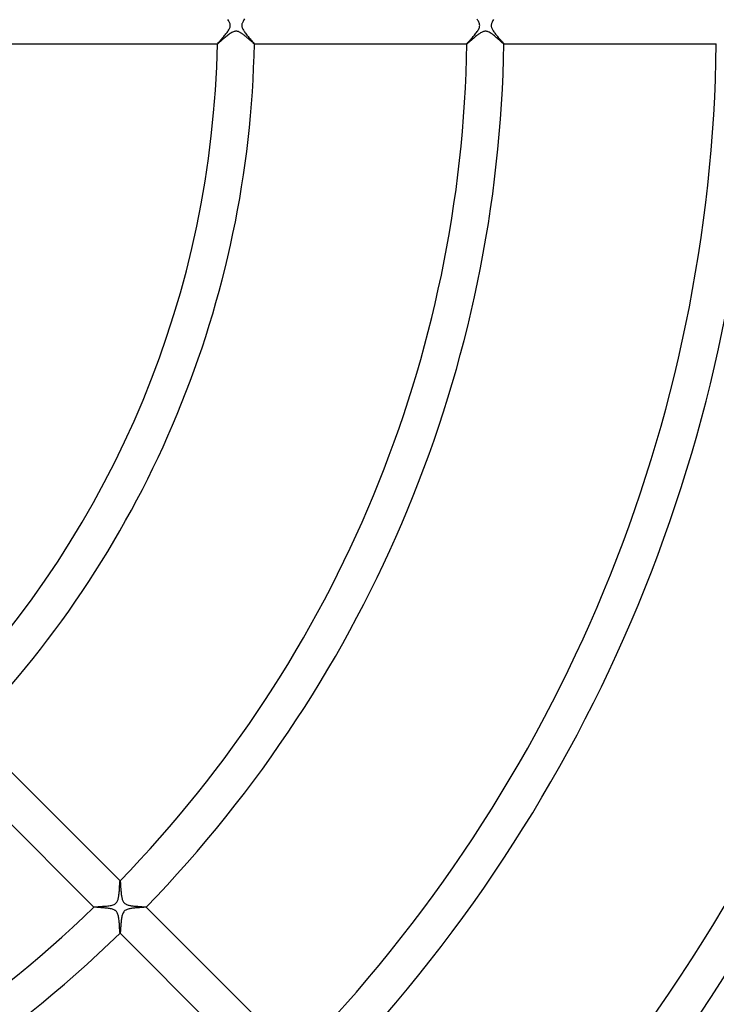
# Model space of a CAD drawing. Header units: millimetres. Extents: x -485 to 485, y -485 to 485.
# Tile 43 of 110: x 85 to 160, y -106 to 1. Entities that reach past the tile are written whole.
import ezdxf

# ---------------------------------------------------------------- set-up
doc = ezdxf.new("R2010")
doc.units = ezdxf.units.MM
doc.layers.add('HIDDEN', color=7, linetype='Continuous')
doc.layers.add('THICK', color=7, linetype='Continuous')

msp = doc.modelspace()

# ---------------------------------------------------------------- linework, layer by layer
at = {"layer": 'HIDDEN'}
for p, q in [((107.18, -1.01), (107.09, -1.08)), ((107.27, -0.94), (107.18, -1.01)), ((107.36, -0.88), (107.27, -0.94)), ((107.44, -0.83), (107.36, -0.88)), ((107.53, -0.77), (107.44, -0.83)), ((107.62, -0.73), (107.53, -0.77)), ((107.71, -0.69), (107.62, -0.73)), ((107.79, -0.66), (107.71, -0.69)), ((107.87, -0.64), (107.79, -0.66)), ((107.95, -0.63), (107.87, -0.64)), ((108.03, -0.63), (107.95, -0.63)), ((108.1, -0.63), (108.03, -0.63)), ((108.17, -0.65), (108.1, -0.63)), ((108.25, -0.67), (108.17, -0.65)), ((108.31, -0.7), (108.25, -0.67)), ((108.38, -0.73), (108.31, -0.7)), ((108.44, -0.76), (108.38, -0.73)), ((108.5, -0.79), (108.44, -0.76)), ((108.56, -0.83), (108.5, -0.79)), ((108.62, -0.87), (108.56, -0.83)), ((108.68, -0.91), (108.62, -0.87)), ((108.74, -0.96), (108.68, -0.91)), ((108.8, -1), (108.74, -0.96)), ((108.87, -1.05), (108.8, -1)), ((108.93, -1.1), (108.87, -1.05)), ((134.18, -1.01), (134.1, -1.07)), ((134.26, -0.95), (134.18, -1.01)), ((134.34, -0.9), (134.26, -0.95)), ((134.41, -0.85), (134.34, -0.9)), ((134.48, -0.8), (134.41, -0.85)), ((134.56, -0.76), (134.48, -0.8)), ((134.63, -0.72), (134.56, -0.76)), ((134.7, -0.69), (134.63, -0.72)), ((134.78, -0.66), (134.7, -0.69)), ((134.85, -0.64), (134.78, -0.66)), ((134.92, -0.63), (134.85, -0.64)), ((134.99, -0.62), (134.92, -0.63)), ((135.06, -0.63), (134.99, -0.62)), ((135.14, -0.64), (135.06, -0.63)), ((135.22, -0.66), (135.14, -0.64)), ((135.31, -0.69), (135.22, -0.66)), ((135.41, -0.74), (135.31, -0.69)), ((135.52, -0.8), (135.41, -0.74)), ((135.63, -0.88), (135.52, -0.8)), ((135.75, -0.96), (135.63, -0.88)), ((135.86, -1.05), (135.75, -0.96)), ((135.98, -1.14), (135.86, -1.05)), ((105.98, -2), (105.98, -2)), ((105.98, -2), (105.98, -2)), ((105.98, -2), (105.98, -2)), ((105.98, -2), (105.98, -2)), ((105.98, -2), (105.98, -2)), ((105.98, -2), (105.98, -2)), ((105.98, -2), (105.98, -2)), ((106, -2), (105.98, -2)), ((106.02, -1.98), (106, -2)), ((106.05, -1.96), (106.02, -1.98)), ((106.09, -1.93), (106.05, -1.96)), ((106.13, -1.89), (106.09, -1.93)), ((106.19, -1.84), (106.13, -1.89)), ((106.25, -1.79), (106.19, -1.84)), ((106.32, -1.73), (106.25, -1.79)), ((106.39, -1.67), (106.32, -1.73)), ((106.47, -1.6), (106.39, -1.67)), ((106.55, -1.53), (106.47, -1.6)), ((106.64, -1.46), (106.55, -1.53)), ((106.72, -1.38), (106.64, -1.46)), ((106.82, -1.3), (106.72, -1.38)), ((106.91, -1.23), (106.82, -1.3)), ((107, -1.15), (106.91, -1.23)), ((107.09, -1.08), (107, -1.15)), ((108.99, -1.15), (108.93, -1.1)), ((109.06, -1.21), (108.99, -1.15)), ((109.12, -1.26), (109.06, -1.21)), ((109.18, -1.31), (109.12, -1.26)), ((109.24, -1.37), (109.18, -1.31)), ((109.31, -1.42), (109.24, -1.37)), ((109.37, -1.47), (109.31, -1.42)), ((109.42, -1.52), (109.37, -1.47)), ((109.48, -1.57), (109.42, -1.52)), ((109.53, -1.62), (109.48, -1.57)), ((109.59, -1.67), (109.53, -1.62)), ((109.63, -1.71), (109.59, -1.67)), ((109.68, -1.75), (109.63, -1.71)), ((109.73, -1.79), (109.68, -1.75)), ((109.77, -1.83), (109.73, -1.79)), ((109.81, -1.86), (109.77, -1.83)), ((109.84, -1.89), (109.81, -1.86)), ((109.87, -1.92), (109.84, -1.89)), ((109.9, -1.94), (109.87, -1.92)), ((109.93, -1.96), (109.9, -1.94)), ((109.95, -1.98), (109.93, -1.96)), ((109.96, -1.99), (109.95, -1.98)), ((109.97, -2), (109.96, -1.99)), ((109.98, -2), (109.97, -2)), ((109.98, -2), (109.98, -2)), ((109.98, -2), (109.98, -2)), ((109.98, -2), (109.98, -2)), ((109.98, -2), (109.98, -2)), ((109.98, -2), (109.98, -2)), ((109.98, -2), (109.98, -2)), ((109.98, -2), (109.98, -2)), ((132.98, -2), (132.99, -2)), ((132.98, -2), (132.98, -2)), ((132.99, -2), (132.99, -2)), ((132.99, -2), (132.99, -2)), ((132.99, -2), (132.99, -2)), ((132.99, -2), (132.99, -2)), ((132.99, -2), (132.98, -2)), ((133, -2), (132.99, -2)), ((133.02, -1.98), (133, -2)), ((133.05, -1.96), (133.02, -1.98)), ((133.09, -1.93), (133.05, -1.96)), ((133.14, -1.89), (133.09, -1.93)), ((133.19, -1.84), (133.14, -1.89)), ((133.25, -1.79), (133.19, -1.84)), ((133.31, -1.74), (133.25, -1.79)), ((133.38, -1.68), (133.31, -1.74)), ((133.45, -1.62), (133.38, -1.68)), ((133.53, -1.55), (133.45, -1.62)), ((133.6, -1.48), (133.53, -1.55)), ((133.69, -1.41), (133.6, -1.48)), ((133.77, -1.34), (133.69, -1.41)), ((133.85, -1.27), (133.77, -1.34)), ((133.93, -1.21), (133.85, -1.27)), ((134.02, -1.14), (133.93, -1.21)), ((134.1, -1.07), (134.02, -1.14)), ((136.09, -1.24), (135.98, -1.14)), ((136.2, -1.33), (136.09, -1.24)), ((136.31, -1.43), (136.2, -1.33)), ((136.42, -1.52), (136.31, -1.43)), ((136.51, -1.6), (136.42, -1.52)), ((136.6, -1.68), (136.51, -1.6)), ((136.68, -1.75), (136.6, -1.68)), ((136.75, -1.81), (136.68, -1.75)), ((136.82, -1.87), (136.75, -1.81)), ((136.87, -1.92), (136.82, -1.87)), ((136.91, -1.95), (136.87, -1.92)), ((136.95, -1.98), (136.91, -1.95)), ((136.97, -1.99), (136.95, -1.98)), ((136.98, -2), (136.97, -1.99)), ((136.99, -2), (136.98, -2)), ((136.98, -2), (136.98, -2)), ((136.98, -2), (136.98, -2)), ((136.98, -2), (136.98, -2)), ((136.98, -2), (136.99, -2)), ((136.99, -2), (136.99, -2)), ((136.99, -2), (136.99, -2)), ((159.99, -2), (159.99, -2)), ((95.45, -92.62), (95.45, -92.62)), ((95.45, -92.62), (95.45, -92.62)), ((95.45, -92.62), (95.45, -92.62)), ((95.45, -92.62), (95.45, -92.62)), ((95.45, -92.62), (95.45, -92.62)), ((95.45, -92.62), (95.45, -92.62)), ((95.45, -92.62), (95.45, -92.62)), ((95.45, -92.62), (95.45, -92.63)), ((95.45, -92.63), (95.46, -92.65)), ((95.46, -92.65), (95.46, -92.67)), ((95.46, -92.67), (95.47, -92.71)), ((95.47, -92.71), (95.47, -92.75)), ((95.47, -92.75), (95.48, -92.8)), ((95.48, -92.8), (95.48, -92.86)), ((95.48, -92.86), (95.49, -92.92)), ((95.49, -92.92), (95.49, -92.99)), ((95.49, -92.99), (95.5, -93.07)), ((95.5, -93.07), (95.5, -93.15)), ((95.5, -93.15), (95.51, -93.24)), ((95.51, -93.24), (95.51, -93.32)), ((95.51, -93.32), (95.52, -93.42)), ((95.52, -93.42), (95.53, -93.51)), ((95.53, -93.51), (95.54, -93.61)), ((95.54, -93.61), (95.54, -93.71)), ((95.54, -93.71), (95.55, -93.81)), ((95.55, -93.81), (95.56, -93.9)), ((95.56, -93.9), (95.57, -94)), ((95.57, -94), (95.58, -94.09)), ((95.58, -94.09), (95.6, -94.19)), ((95.6, -94.19), (95.61, -94.28)), ((95.61, -94.28), (95.63, -94.36)), ((95.63, -94.36), (95.64, -94.45)), ((95.64, -94.45), (95.66, -94.53)), ((95.66, -94.53), (95.68, -94.62)), ((95.68, -94.62), (95.71, -94.7)), ((95.71, -94.7), (95.74, -94.78)), ((95.74, -94.78), (95.78, -94.85)), ((95.78, -94.85), (95.82, -94.91)), ((92.62, -95.45), (92.62, -95.45)), ((92.62, -95.45), (92.62, -95.45)), ((92.62, -95.45), (92.62, -95.45)), ((92.62, -95.45), (92.62, -95.45)), ((92.62, -95.45), (92.62, -95.45)), ((92.62, -95.45), (92.62, -95.45)), ((92.62, -95.45), (92.62, -95.45)), ((92.63, -95.46), (92.62, -95.45)), ((92.66, -95.46), (92.63, -95.46)), ((92.7, -95.47), (92.66, -95.46)), ((92.75, -95.47), (92.7, -95.47)), ((92.82, -95.48), (92.75, -95.47)), ((92.89, -95.48), (92.82, -95.48)), ((92.98, -95.49), (92.89, -95.48)), ((93.07, -95.5), (92.98, -95.49)), ((93.17, -95.5), (93.07, -95.5)), ((93.28, -95.51), (93.17, -95.5)), ((93.39, -95.52), (93.28, -95.51)), ((93.5, -95.53), (93.39, -95.52)), ((93.62, -95.54), (93.5, -95.53)), ((93.73, -95.55), (93.62, -95.54)), ((93.85, -95.56), (93.73, -95.55)), ((93.97, -95.57), (93.85, -95.56)), ((94.09, -95.58), (93.97, -95.57)), ((94.2, -95.6), (94.09, -95.58)), ((94.31, -95.62), (94.2, -95.6)), ((94.42, -95.64), (94.31, -95.62)), ((94.52, -95.66), (94.42, -95.64)), ((94.62, -95.69), (94.52, -95.66)), ((94.71, -95.71), (94.62, -95.69)), ((94.79, -95.75), (94.71, -95.71)), ((94.85, -95.78), (94.79, -95.75)), ((94.9, -95.81), (94.85, -95.78)), ((94.95, -95.84), (94.9, -95.81)), ((94.99, -95.87), (94.95, -95.84)), ((95.02, -95.91), (94.99, -95.87)), ((95.06, -95.95), (95.02, -95.91)), ((95.82, -94.91), (95.86, -94.97)), ((95.86, -94.97), (95.91, -95.02)), ((95.91, -95.02), (95.96, -95.07)), ((95.96, -95.07), (96.02, -95.11)), ((96.02, -95.11), (96.09, -95.15)), ((96.09, -95.15), (96.16, -95.18)), ((96.16, -95.18), (96.24, -95.21)), ((96.24, -95.21), (96.32, -95.24)), ((96.32, -95.24), (96.4, -95.26)), ((96.4, -95.26), (96.49, -95.28)), ((96.49, -95.28), (96.57, -95.29)), ((96.57, -95.29), (96.66, -95.31)), ((96.66, -95.31), (96.75, -95.32)), ((96.75, -95.32), (96.84, -95.33)), ((96.84, -95.33), (96.93, -95.34)), ((96.93, -95.34), (97.03, -95.35)), ((97.03, -95.35), (97.12, -95.36)), ((97.12, -95.36), (97.22, -95.37)), ((97.22, -95.37), (97.32, -95.37)), ((97.32, -95.37), (97.41, -95.38)), ((97.41, -95.38), (97.5, -95.39)), ((97.5, -95.39), (97.59, -95.39)), ((97.59, -95.39), (97.68, -95.4)), ((97.68, -95.4), (97.76, -95.4)), ((97.76, -95.4), (97.84, -95.41)), ((97.84, -95.41), (97.91, -95.41)), ((97.91, -95.41), (97.98, -95.42)), ((97.98, -95.42), (98.04, -95.42)), ((98.04, -95.42), (98.1, -95.42)), ((98.1, -95.42), (98.15, -95.43)), ((98.15, -95.43), (98.19, -95.43)), ((98.19, -95.43), (98.22, -95.44)), ((98.22, -95.44), (98.25, -95.44)), ((98.25, -95.44), (98.27, -95.44)), ((98.27, -95.44), (98.28, -95.45)), ((98.28, -95.45), (98.28, -95.45)), ((98.28, -95.45), (98.28, -95.45)), ((98.28, -95.45), (98.28, -95.45)), ((98.28, -95.45), (98.28, -95.45)), ((98.28, -95.45), (98.28, -95.45)), ((98.28, -95.45), (98.28, -95.45)), ((98.28, -95.45), (98.28, -95.45)), ((95.09, -95.99), (95.06, -95.95)), ((95.12, -96.04), (95.09, -95.99)), ((95.15, -96.09), (95.12, -96.04)), ((95.18, -96.16), (95.15, -96.09)), ((95.21, -96.24), (95.18, -96.16)), ((95.24, -96.33), (95.21, -96.24)), ((95.27, -96.43), (95.24, -96.33)), ((95.29, -96.54), (95.27, -96.43)), ((95.31, -96.65), (95.29, -96.54)), ((95.32, -96.77), (95.31, -96.65)), ((95.34, -96.89), (95.32, -96.77)), ((95.35, -97.01), (95.34, -96.89)), ((95.36, -97.13), (95.35, -97.01)), ((95.37, -97.25), (95.36, -97.13)), ((95.38, -97.37), (95.37, -97.25)), ((95.38, -97.48), (95.38, -97.37)), ((95.39, -97.59), (95.38, -97.48)), ((95.4, -97.69), (95.39, -97.59)), ((95.4, -97.79), (95.4, -97.69)), ((95.41, -97.88), (95.4, -97.79)), ((95.41, -97.96), (95.41, -97.88)), ((95.42, -98.04), (95.41, -97.96)), ((95.42, -98.1), (95.42, -98.04)), ((95.43, -98.16), (95.42, -98.1)), ((95.43, -98.21), (95.43, -98.16)), ((95.44, -98.24), (95.43, -98.21)), ((95.44, -98.26), (95.44, -98.24)), ((95.45, -98.28), (95.44, -98.26)), ((95.45, -98.28), (95.45, -98.28)), ((95.45, -98.28), (95.45, -98.28)), ((95.45, -98.28), (95.45, -98.28)), ((95.45, -98.28), (95.45, -98.28)), ((95.45, -98.28), (95.45, -98.28)), ((95.45, -98.28), (95.45, -98.28)), ((95.45, -98.28), (95.45, -98.28))]:
    msp.add_line(p, q, dxfattribs=at)
at = {"layer": 'THICK'}
for p, q in [((107.18, 0.55), (107.12, 0.64)), ((107.23, 0.47), (107.18, 0.55)), ((107.27, 0.39), (107.23, 0.47)), ((107.3, 0.31), (107.27, 0.39)), ((107.33, 0.25), (107.3, 0.31)), ((107.35, 0.18), (107.33, 0.25)), ((107.36, 0.12), (107.35, 0.18)), ((107.37, 0.06), (107.36, 0.12)), ((107.38, 0), (107.37, 0.06)), ((108.63, 0.05), (108.62, 0)), ((108.62, 0), (108.63, -0.05)), ((108.64, 0.16), (108.63, 0.1)), ((108.63, 0.1), (108.63, 0.05)), ((108.66, 0.22), (108.64, 0.16)), ((108.69, 0.29), (108.66, 0.22)), ((108.72, 0.36), (108.69, 0.29)), ((108.76, 0.44), (108.72, 0.36)), ((108.81, 0.53), (108.76, 0.44)), ((108.86, 0.61), (108.81, 0.53)), ((108.92, 0.7), (108.86, 0.61)), ((134.15, 0.6), (134.09, 0.67)), ((134.19, 0.52), (134.15, 0.6)), ((134.24, 0.45), (134.19, 0.52)), ((134.28, 0.37), (134.24, 0.45)), ((134.32, 0.28), (134.28, 0.37)), ((134.35, 0.19), (134.32, 0.28)), ((134.37, 0.09), (134.35, 0.19)), ((134.38, 0), (134.37, 0.09)), ((135.63, 0.07), (135.62, 0)), ((135.62, 0), (135.63, -0.06)), ((135.64, 0.13), (135.63, 0.07)), ((135.66, 0.21), (135.64, 0.13)), ((135.68, 0.28), (135.66, 0.21)), ((135.72, 0.37), (135.68, 0.28)), ((135.76, 0.45), (135.72, 0.37)), ((135.81, 0.54), (135.76, 0.45)), ((135.87, 0.63), (135.81, 0.54)), ((106.76, -1.09), (106.84, -1)), ((106.84, -1), (106.91, -0.92)), ((106.91, -0.92), (106.97, -0.83)), ((106.97, -0.83), (107.04, -0.75)), ((107.04, -0.75), (107.1, -0.66)), ((107.1, -0.66), (107.16, -0.58)), ((107.16, -0.58), (107.21, -0.49)), ((107.21, -0.49), (107.26, -0.41)), ((107.26, -0.41), (107.3, -0.33)), ((107.3, -0.33), (107.33, -0.26)), ((107.33, -0.26), (107.35, -0.19)), ((107.35, -0.19), (107.36, -0.12)), ((107.36, -0.12), (107.37, -0.06)), ((107.37, -0.06), (107.38, 0)), ((108.63, -0.05), (108.63, -0.1)), ((108.63, -0.1), (108.64, -0.16)), ((108.64, -0.16), (108.66, -0.21)), ((108.66, -0.21), (108.68, -0.27)), ((108.68, -0.27), (108.71, -0.34)), ((108.71, -0.34), (108.74, -0.42)), ((108.74, -0.42), (108.79, -0.5)), ((108.79, -0.5), (108.84, -0.59)), ((108.84, -0.59), (108.9, -0.67)), ((108.9, -0.67), (108.97, -0.76)), ((108.97, -0.76), (109.04, -0.85)), ((109.04, -0.85), (109.11, -0.95)), ((109.11, -0.95), (109.18, -1.04)), ((109.18, -1.04), (109.25, -1.13)), ((133.74, -1.12), (133.81, -1.04)), ((133.81, -1.04), (133.89, -0.94)), ((133.89, -0.94), (133.96, -0.85)), ((133.96, -0.85), (134.03, -0.76)), ((134.03, -0.76), (134.1, -0.67)), ((134.1, -0.67), (134.16, -0.58)), ((134.16, -0.58), (134.22, -0.49)), ((134.22, -0.49), (134.27, -0.4)), ((134.27, -0.4), (134.31, -0.31)), ((134.31, -0.31), (134.34, -0.22)), ((134.34, -0.22), (134.36, -0.15)), ((134.36, -0.15), (134.37, -0.07)), ((134.37, -0.07), (134.38, 0)), ((135.63, -0.06), (135.63, -0.12)), ((135.63, -0.12), (135.65, -0.17)), ((135.65, -0.17), (135.66, -0.23)), ((135.66, -0.23), (135.69, -0.3)), ((135.69, -0.3), (135.72, -0.36)), ((135.72, -0.36), (135.75, -0.44)), ((135.75, -0.44), (135.8, -0.51)), ((135.8, -0.51), (135.85, -0.59)), ((135.85, -0.59), (135.91, -0.68)), ((135.91, -0.68), (135.97, -0.76)), ((135.97, -0.76), (136.03, -0.85)), ((136.03, -0.85), (136.1, -0.94)), ((136.1, -0.94), (136.17, -1.03)), ((136.17, -1.03), (136.25, -1.12)), ((82.98, -2), (105.98, -2)), ((105.98, -2), (105.99, -1.99)), ((105.99, -1.99), (106, -1.97)), ((106, -1.97), (106.02, -1.94)), ((106.02, -1.94), (106.05, -1.91)), ((106.05, -1.91), (106.08, -1.86)), ((106.08, -1.86), (106.13, -1.82)), ((106.13, -1.82), (106.17, -1.76)), ((106.17, -1.76), (106.23, -1.7)), ((106.23, -1.7), (106.28, -1.64)), ((106.28, -1.64), (106.35, -1.57)), ((106.35, -1.57), (106.41, -1.5)), ((106.41, -1.5), (106.48, -1.42)), ((106.48, -1.42), (106.55, -1.34)), ((106.55, -1.34), (106.62, -1.26)), ((106.62, -1.26), (106.69, -1.18)), ((106.69, -1.18), (106.76, -1.09)), ((109.25, -1.13), (109.33, -1.21)), ((109.33, -1.21), (109.4, -1.3)), ((109.4, -1.3), (109.47, -1.38)), ((109.47, -1.38), (109.54, -1.46)), ((109.54, -1.46), (109.61, -1.54)), ((109.61, -1.54), (109.67, -1.62)), ((109.67, -1.62), (109.73, -1.68)), ((109.73, -1.68), (109.79, -1.75)), ((109.79, -1.75), (109.83, -1.81)), ((109.83, -1.81), (109.88, -1.86)), ((109.88, -1.86), (109.91, -1.9)), ((109.91, -1.9), (109.94, -1.94)), ((109.94, -1.94), (109.96, -1.97)), ((109.96, -1.97), (109.98, -1.99)), ((109.98, -1.99), (109.98, -2)), ((109.98, -2), (132.98, -2)), ((132.98, -2), (132.99, -1.99)), ((132.99, -1.99), (133, -1.97)), ((133, -1.97), (133.01, -1.95)), ((133.01, -1.95), (133.03, -1.93)), ((133.03, -1.93), (133.06, -1.89)), ((133.06, -1.89), (133.09, -1.86)), ((133.09, -1.86), (133.13, -1.81)), ((133.13, -1.81), (133.18, -1.76)), ((133.18, -1.76), (133.22, -1.71)), ((133.22, -1.71), (133.28, -1.65)), ((133.28, -1.65), (133.33, -1.59)), ((133.33, -1.59), (133.39, -1.52)), ((133.39, -1.52), (133.46, -1.45)), ((133.46, -1.45), (133.52, -1.37)), ((133.52, -1.37), (133.59, -1.29)), ((133.59, -1.29), (133.66, -1.21)), ((133.66, -1.21), (133.74, -1.12)), ((136.25, -1.12), (136.32, -1.2)), ((136.32, -1.2), (136.39, -1.29)), ((136.39, -1.29), (136.46, -1.37)), ((136.46, -1.37), (136.53, -1.45)), ((136.53, -1.45), (136.6, -1.53)), ((136.6, -1.53), (136.66, -1.6)), ((136.66, -1.6), (136.72, -1.67)), ((136.72, -1.67), (136.77, -1.73)), ((136.77, -1.73), (136.83, -1.79)), ((136.83, -1.79), (136.87, -1.84)), ((136.87, -1.84), (136.91, -1.89)), ((136.91, -1.89), (136.94, -1.93)), ((136.94, -1.93), (136.97, -1.96)), ((136.97, -1.96), (136.98, -1.99)), ((136.98, -1.99), (136.99, -2)), ((136.99, -2), (159.99, -2)), ((95.45, -92.62), (79.18, -76.35)), ((76.35, -79.18), (92.62, -95.45)), ((95.42, -92.79), (95.43, -92.74)), ((95.43, -92.7), (95.44, -92.67)), ((95.43, -92.74), (95.43, -92.7)), ((95.44, -92.63), (95.45, -92.62)), ((95.44, -92.65), (95.44, -92.63)), ((95.44, -92.67), (95.44, -92.65)), ((95.35, -93.89), (95.36, -93.79)), ((95.36, -93.79), (95.37, -93.69)), ((95.37, -93.59), (95.38, -93.49)), ((95.37, -93.69), (95.37, -93.59)), ((95.38, -93.49), (95.39, -93.39)), ((95.39, -93.3), (95.4, -93.21)), ((95.39, -93.39), (95.39, -93.3)), ((95.4, -93.12), (95.41, -93.04)), ((95.4, -93.21), (95.4, -93.12)), ((95.41, -92.97), (95.42, -92.91)), ((95.41, -93.04), (95.41, -92.97)), ((95.42, -92.85), (95.42, -92.79)), ((95.42, -92.91), (95.42, -92.85)), ((95.11, -94.91), (95.15, -94.84)), ((95.15, -94.84), (95.18, -94.77)), ((95.18, -94.77), (95.21, -94.69)), ((95.21, -94.69), (95.23, -94.62)), ((95.23, -94.62), (95.25, -94.54)), ((95.25, -94.54), (95.27, -94.45)), ((95.27, -94.45), (95.29, -94.36)), ((95.29, -94.36), (95.31, -94.27)), ((95.31, -94.27), (95.32, -94.18)), ((95.32, -94.18), (95.33, -94.08)), ((95.33, -94.08), (95.34, -93.99)), ((95.34, -93.99), (95.35, -93.89)), ((92.62, -95.45), (92.64, -95.44)), ((92.64, -95.44), (92.66, -95.44)), ((92.66, -95.44), (92.71, -95.43)), ((92.71, -95.43), (92.76, -95.43)), ((92.76, -95.43), (92.83, -95.42)), ((92.83, -95.42), (92.92, -95.42)), ((92.92, -95.42), (93.01, -95.41)), ((93.01, -95.41), (93.11, -95.4)), ((93.11, -95.4), (93.22, -95.4)), ((93.22, -95.4), (93.34, -95.39)), ((93.34, -95.39), (93.46, -95.38)), ((93.46, -95.38), (93.59, -95.37)), ((93.59, -95.37), (93.72, -95.36)), ((93.72, -95.36), (93.85, -95.35)), ((93.85, -95.35), (93.99, -95.34)), ((93.99, -95.34), (94.12, -95.33)), ((94.12, -95.33), (94.24, -95.31)), ((94.24, -95.31), (94.36, -95.29)), ((94.36, -95.29), (94.48, -95.27)), ((94.48, -95.27), (94.59, -95.24)), ((94.59, -95.24), (94.7, -95.21)), ((94.7, -95.21), (94.79, -95.17)), ((94.79, -95.17), (94.88, -95.13)), ((94.88, -95.13), (94.94, -95.08)), ((94.94, -95.08), (95, -95.03)), ((95, -95.03), (95.06, -94.97)), ((95.06, -94.97), (95.11, -94.91)), ((95.9, -95.9), (95.84, -95.97)), ((95.98, -95.84), (95.9, -95.9)), ((96.06, -95.78), (95.98, -95.84)), ((96.14, -95.74), (96.06, -95.78)), ((96.23, -95.71), (96.14, -95.74)), ((96.32, -95.68), (96.23, -95.71)), ((96.42, -95.65), (96.32, -95.68)), ((96.51, -95.63), (96.42, -95.65)), ((96.6, -95.62), (96.51, -95.63)), ((96.7, -95.6), (96.6, -95.62)), ((96.8, -95.59), (96.7, -95.6)), ((96.9, -95.58), (96.8, -95.59)), ((97, -95.57), (96.9, -95.58)), ((97.1, -95.55), (97, -95.57)), ((97.21, -95.55), (97.1, -95.55)), ((97.31, -95.54), (97.21, -95.55)), ((97.4, -95.53), (97.31, -95.54)), ((97.5, -95.52), (97.4, -95.53)), ((97.59, -95.51), (97.5, -95.52)), ((97.68, -95.51), (97.59, -95.51)), ((97.76, -95.5), (97.68, -95.51)), ((97.84, -95.5), (97.76, -95.5)), ((97.91, -95.49), (97.84, -95.5)), ((97.98, -95.49), (97.91, -95.49)), ((98.04, -95.48), (97.98, -95.49)), ((98.1, -95.48), (98.04, -95.48)), ((98.15, -95.47), (98.1, -95.48)), ((98.19, -95.47), (98.15, -95.47)), ((98.22, -95.46), (98.19, -95.47)), ((98.25, -95.46), (98.22, -95.46)), ((98.27, -95.45), (98.25, -95.46)), ((98.28, -95.45), (98.27, -95.45)), ((114.54, -111.71), (98.28, -95.45)), ((95.57, -96.99), (95.55, -97.11)), ((95.58, -96.87), (95.57, -96.99)), ((95.59, -96.76), (95.58, -96.87)), ((95.61, -96.65), (95.59, -96.76)), ((95.63, -96.54), (95.61, -96.65)), ((95.65, -96.44), (95.63, -96.54)), ((95.67, -96.34), (95.65, -96.44)), ((95.7, -96.24), (95.67, -96.34)), ((95.74, -96.15), (95.7, -96.24)), ((95.78, -96.06), (95.74, -96.15)), ((95.84, -95.97), (95.78, -96.06)), ((95.49, -97.95), (95.48, -98.02)), ((95.48, -98.02), (95.48, -98.09)), ((95.5, -97.86), (95.49, -97.95)), ((95.51, -97.67), (95.5, -97.77)), ((95.5, -97.77), (95.5, -97.86)), ((95.52, -97.56), (95.51, -97.67)), ((95.53, -97.45), (95.52, -97.56)), ((95.54, -97.23), (95.53, -97.34)), ((95.53, -97.34), (95.53, -97.45)), ((95.55, -97.11), (95.54, -97.23)), ((95.46, -98.26), (95.45, -98.28)), ((95.45, -98.28), (111.71, -114.54)), ((95.47, -98.2), (95.46, -98.24)), ((95.46, -98.24), (95.46, -98.26)), ((95.48, -98.09), (95.47, -98.15)), ((95.47, -98.15), (95.47, -98.2))]:
    msp.add_line(p, q, dxfattribs=at)
for radius, start, end in [(422, 180, 0), (413.5, 180, 0), (405, 180, 0), (396.5, 180, 0), (388, 180, 0), (379.5, 180, 0), (371, 180, 0), (362.5, 180, 0), (354, 180, 0), (345.5, 180, 0), (337, 180, 0), (328.5, 180, 0), (320, 180, 0), (311.5, 180, 0), (303, 180, 0), (294.5, 180, 0), (286, 180, 0), (277.5, 180, 0), (270, 180, 0), (106, 316.0797, 358.9203), (110, 316.0405, 358.9595), (133, 315.8605, 359.1395), (137, 315.8354, 359.1646), (160, 315.7153, 359.2847), (164, 315.6979, 359.3021), (187, 315.612, 359.388), (191, 315.5992, 359.4008), (214, 315.5348, 359.4652), (218, 315.525, 359.475), (133, 270.8605, 314.1394), (137, 270.8354, 314.1646)]:
    msp.add_arc((0, 0), radius, start, end, dxfattribs=at)

doc.saveas('drawing.dxf')
